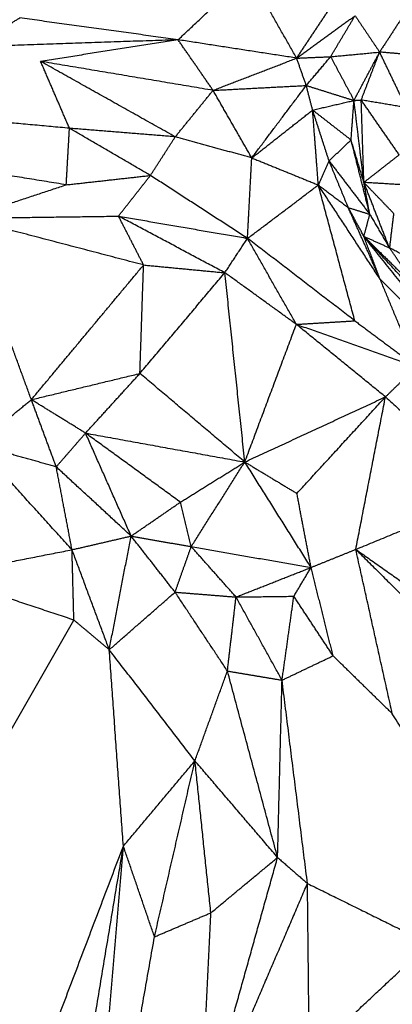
# Model space of a CAD drawing. Header units: millimetres. Extents: x 37.9 to 74.1, y 0 to 92.1.
# Tile 28 of 51: x 54.1 to 56, y 68.2 to 73.1. Entities that reach past the tile are written whole.
import ezdxf

# ---------------------------------------------------------------- set-up
doc = ezdxf.new("R2010")
doc.units = ezdxf.units.MM
doc.header["$MEASUREMENT"] = 0
doc.layers.add('Make2D$visible$lines', color=7, linetype='Continuous', true_color=0x000000)

msp = doc.modelspace()

# ---------------------------------------------------------------- linework, layer by layer
at = {"layer": 'Make2D$visible$lines'}
for points in [[(54.9248, 73.0233), (55.1016, 73.1894), (55.2785, 73.3555)], [(55.5192, 72.9313), (55.3989, 73.1434), (55.2785, 73.3555)], [(55.5192, 72.9313), (55.6048, 73.0595), (55.6904, 73.1878)], [(56.0974, 73.2105), (56.0163, 73.0861), (55.9351, 72.9617)], [(53.8973, 72.9881), (54.0141, 73.0606), (54.1309, 73.133)], [(54.9248, 73.0233), (54.5279, 73.0782), (54.1309, 73.133)], [(55.5192, 72.9313), (55.6657, 73.0378), (55.8122, 73.1442)], [(55.6895, 72.9385), (55.7509, 73.0414), (55.8122, 73.1442)], [(55.8122, 73.1442), (55.8737, 73.053), (55.9351, 72.9617)], [(54.9248, 73.0233), (54.411, 73.0057), (53.8973, 72.9881)], [(54.9248, 73.0233), (54.5803, 72.9691), (54.2359, 72.9148)], [(55.1003, 72.7697), (55.0126, 72.8965), (54.9248, 73.0233)], [(55.5192, 72.9313), (55.222, 72.9773), (54.9248, 73.0233)], [(55.5192, 72.9313), (55.6044, 72.9349), (55.6895, 72.9385)], [(55.5675, 72.7942), (55.6285, 72.8663), (55.6895, 72.9385)], [(55.6895, 72.9385), (55.8123, 72.9501), (55.9351, 72.9617)], [(55.6895, 72.9385), (55.7481, 72.8288), (55.8067, 72.7191)], [(55.8067, 72.7191), (55.8709, 72.8404), (55.9351, 72.9617)], [(55.8429, 72.7213), (55.889, 72.8415), (55.9351, 72.9617)], [(56.0689, 72.6834), (56.002, 72.8226), (55.9351, 72.9617)], [(56.2241, 72.9366), (56.0796, 72.9491), (55.9351, 72.9617)], [(55.1003, 72.7697), (54.6681, 72.8423), (54.2359, 72.9148)], [(54.9107, 72.5365), (54.5733, 72.7256), (54.2359, 72.9148)], [(54.3805, 72.5795), (54.3082, 72.7471), (54.2359, 72.9148)], [(55.1003, 72.7697), (55.3098, 72.8505), (55.5192, 72.9313)], [(55.5675, 72.7942), (55.5433, 72.8627), (55.5192, 72.9313)], [(55.1003, 72.7697), (55.3339, 72.782), (55.5675, 72.7942)], [(55.2944, 72.4309), (55.4309, 72.6125), (55.5675, 72.7942)], [(55.5994, 72.671), (55.5834, 72.7326), (55.5675, 72.7942)], [(55.5675, 72.7942), (55.6871, 72.7566), (55.8067, 72.7191)], [(54.9107, 72.5365), (55.0055, 72.6531), (55.1003, 72.7697)], [(55.2944, 72.4309), (55.1974, 72.6003), (55.1003, 72.7697)], [(55.5994, 72.671), (55.703, 72.6951), (55.8067, 72.7191)], [(55.7921, 72.5209), (55.7994, 72.62), (55.8067, 72.7191)], [(55.8067, 72.7191), (55.8248, 72.7202), (55.8429, 72.7213)], [(55.8563, 72.3078), (55.8315, 72.5134), (55.8067, 72.7191)], [(55.8563, 72.3078), (55.8496, 72.5145), (55.8429, 72.7213)], [(56.0334, 72.4464), (55.9381, 72.5838), (55.8429, 72.7213)], [(56.0689, 72.6834), (55.9559, 72.7023), (55.8429, 72.7213)], [(54.3805, 72.5795), (54.0099, 72.6134), (53.6392, 72.6473)], [(55.2944, 72.4309), (55.4469, 72.551), (55.5994, 72.671)], [(55.628, 72.2951), (55.6137, 72.4831), (55.5994, 72.671)], [(55.6816, 72.4163), (55.6405, 72.5437), (55.5994, 72.671)], [(55.5994, 72.671), (55.6958, 72.596), (55.7921, 72.5209)], [(54.3643, 72.2961), (54.3724, 72.4378), (54.3805, 72.5795)], [(54.7863, 72.343), (54.5834, 72.4612), (54.3805, 72.5795)], [(54.9107, 72.5365), (54.6456, 72.558), (54.3805, 72.5795)], [(54.7863, 72.343), (54.8485, 72.4397), (54.9107, 72.5365)], [(55.2944, 72.4309), (55.1026, 72.4837), (54.9107, 72.5365)], [(55.6816, 72.4163), (55.7369, 72.4686), (55.7921, 72.5209)], [(55.8563, 72.3078), (55.8242, 72.4143), (55.7921, 72.5209)], [(55.8858, 72.148), (55.839, 72.3344), (55.7921, 72.5209)], [(56.0334, 72.4464), (55.9448, 72.3771), (55.8563, 72.3078)], [(54.3643, 72.2961), (53.9701, 72.3598), (53.5759, 72.4235)], [(55.273, 72.0275), (55.2837, 72.2292), (55.2944, 72.4309)], [(55.2944, 72.4309), (55.4612, 72.363), (55.628, 72.2951)], [(55.628, 72.2951), (55.6548, 72.3557), (55.6816, 72.4163)], [(55.7782, 72.1817), (55.7299, 72.299), (55.6816, 72.4163)], [(55.6816, 72.4163), (55.7837, 72.2822), (55.8858, 72.148)], [(54.3643, 72.2961), (54.5753, 72.3195), (54.7863, 72.343)], [(54.6262, 72.1389), (54.7063, 72.2409), (54.7863, 72.343)], [(55.273, 72.0275), (55.0296, 72.1852), (54.7863, 72.343)], [(53.8566, 72.1283), (54.1104, 72.2122), (54.3643, 72.2961)], [(55.273, 72.0275), (55.4505, 72.1613), (55.628, 72.2951)], [(55.9377, 71.823), (55.7828, 72.059), (55.628, 72.2951)], [(55.628, 72.2951), (55.7031, 72.2384), (55.7782, 72.1817)], [(55.8108, 71.6139), (55.7194, 71.9545), (55.628, 72.2951)], [(55.8858, 72.148), (55.871, 72.2279), (55.8563, 72.3078)], [(56.0419, 72.2965), (55.9491, 72.3022), (55.8563, 72.3078)], [(56.0053, 72.1528), (55.9308, 72.2303), (55.8563, 72.3078)], [(55.9843, 71.9799), (55.9203, 72.1438), (55.8563, 72.3078)], [(55.9377, 71.823), (55.8579, 72.0023), (55.7782, 72.1817)], [(55.8565, 72.0374), (55.8174, 72.1095), (55.7782, 72.1817)], [(55.7782, 72.1817), (55.832, 72.1648), (55.8858, 72.148)], [(55.8565, 72.0374), (55.8712, 72.0927), (55.8858, 72.148)], [(55.8858, 72.148), (55.9351, 72.064), (55.9843, 71.9799)], [(56.0053, 72.1528), (55.9948, 72.0663), (55.9843, 71.9799)], [(53.8566, 72.1283), (54.2414, 72.1336), (54.6262, 72.1389)], [(54.7519, 71.8939), (54.3042, 72.0111), (53.8566, 72.1283)], [(54.1893, 71.2185), (54.023, 71.6734), (53.8566, 72.1283)], [(54.7519, 71.8939), (54.6891, 72.0164), (54.6262, 72.1389)], [(55.1595, 71.8551), (54.8928, 71.997), (54.6262, 72.1389)], [(54.6262, 72.1389), (54.9496, 72.0832), (55.273, 72.0275)], [(55.1595, 71.8551), (55.2162, 71.9413), (55.273, 72.0275)], [(55.5177, 71.5962), (55.3954, 71.8118), (55.273, 72.0275)], [(55.8108, 71.6139), (55.5419, 71.8207), (55.273, 72.0275)], [(55.9377, 71.823), (55.8971, 71.9302), (55.8565, 72.0374)], [(55.8565, 72.0374), (55.9204, 72.0087), (55.9843, 71.9799)], [(55.8565, 72.0374), (55.9953, 71.9001), (56.1341, 71.7627)], [(56.3699, 71.3922), (56.1132, 71.7148), (55.8565, 72.0374)], [(56.3513, 71.4999), (56.1039, 71.7686), (55.8565, 72.0374)], [(56.1341, 71.7627), (56.0592, 71.8713), (55.9843, 71.9799)], [(56.1621, 71.8875), (56.0732, 71.9337), (55.9843, 71.9799)], [(54.1893, 71.2185), (54.4706, 71.5562), (54.7519, 71.8939)], [(54.7336, 71.3499), (54.7427, 71.6219), (54.7519, 71.8939)], [(54.7336, 71.3499), (54.9465, 71.6025), (55.1595, 71.8551)], [(54.7519, 71.8939), (54.9557, 71.8745), (55.1595, 71.8551)], [(55.2595, 70.9057), (55.2095, 71.3804), (55.1595, 71.8551)], [(55.5177, 71.5962), (55.3386, 71.7257), (55.1595, 71.8551)], [(56.3699, 71.3922), (56.1538, 71.6076), (55.9377, 71.823)], [(56.1199, 71.3836), (56.0288, 71.6033), (55.9377, 71.823)], [(55.5177, 71.5962), (55.6643, 71.6051), (55.8108, 71.6139)], [(55.8108, 71.6139), (55.9653, 71.4988), (56.1199, 71.3836)], [(55.2595, 70.9057), (55.3886, 71.251), (55.5177, 71.5962)], [(55.5177, 71.5962), (55.8188, 71.4899), (56.1199, 71.3836)], [(55.9644, 71.2322), (55.7411, 71.4142), (55.5177, 71.5962)], [(55.9644, 71.2322), (56.0421, 71.3079), (56.1199, 71.3836)], [(54.1893, 71.2185), (54.4614, 71.2842), (54.7336, 71.3499)], [(54.461, 71.0507), (54.5973, 71.2003), (54.7336, 71.3499)], [(55.2595, 70.9057), (54.9965, 71.1278), (54.7336, 71.3499)], [(53.915, 70.9934), (54.0522, 71.1059), (54.1893, 71.2185)], [(54.461, 71.0507), (54.3252, 71.1346), (54.1893, 71.2185)], [(54.3141, 70.8814), (54.2517, 71.0499), (54.1893, 71.2185)], [(55.2595, 70.9057), (55.6119, 71.069), (55.9644, 71.2322)], [(55.5205, 70.7483), (55.7424, 70.9903), (55.9644, 71.2322)], [(55.8157, 70.4677), (55.89, 70.85), (55.9644, 71.2322)], [(55.9644, 71.2322), (56.2304, 70.9899), (56.4963, 70.7476)], [(54.3141, 70.8814), (54.3875, 70.966), (54.461, 71.0507)], [(54.6896, 70.5345), (54.5753, 70.7926), (54.461, 71.0507)], [(54.461, 71.0507), (54.8602, 70.9782), (55.2595, 70.9057)], [(54.9365, 70.7044), (54.6988, 70.8776), (54.461, 71.0507)], [(54.3141, 70.8814), (54.1145, 70.9374), (53.915, 70.9934)], [(54.3933, 70.4659), (54.1542, 70.7297), (53.915, 70.9934)], [(54.6896, 70.5345), (54.5018, 70.7079), (54.3141, 70.8814)], [(54.3933, 70.4659), (54.3537, 70.6736), (54.3141, 70.8814)], [(54.9365, 70.7044), (55.098, 70.8051), (55.2595, 70.9057)], [(54.9908, 70.4814), (55.1251, 70.6936), (55.2595, 70.9057)], [(55.2595, 70.9057), (55.39, 70.827), (55.5205, 70.7483)], [(55.5916, 70.3771), (55.4255, 70.6414), (55.2595, 70.9057)], [(55.5916, 70.3771), (55.556, 70.5627), (55.5205, 70.7483)], [(55.8157, 70.4677), (56.156, 70.6077), (56.4963, 70.7476)], [(54.6896, 70.5345), (54.8131, 70.6194), (54.9365, 70.7044)], [(54.9908, 70.4814), (54.9637, 70.5929), (54.9365, 70.7044)], [(54.3933, 70.4659), (54.5414, 70.5002), (54.6896, 70.5345)], [(54.5799, 69.9644), (54.6347, 70.2494), (54.6896, 70.5345)], [(54.9098, 70.2532), (54.7997, 70.3939), (54.6896, 70.5345)], [(54.6896, 70.5345), (54.8402, 70.5079), (54.9908, 70.4814)], [(53.7325, 70.3361), (54.0629, 70.401), (54.3933, 70.4659)], [(54.5799, 69.9644), (54.4866, 70.2151), (54.3933, 70.4659)], [(54.4026, 70.1131), (54.398, 70.2895), (54.3933, 70.4659)], [(54.9098, 70.2532), (54.9503, 70.3673), (54.9908, 70.4814)], [(55.2154, 70.2287), (55.1031, 70.355), (54.9908, 70.4814)], [(54.9908, 70.4814), (55.2912, 70.4292), (55.5916, 70.3771)], [(55.5916, 70.3771), (55.7036, 70.4224), (55.8157, 70.4677)], [(55.8157, 70.4677), (56.3216, 70.1102), (56.8275, 69.7528)], [(55.8157, 70.4677), (56.3024, 69.9838), (56.789, 69.4999)], [(55.9987, 69.6435), (55.9072, 70.0556), (55.8157, 70.4677)], [(55.2154, 70.2287), (55.4035, 70.3029), (55.5916, 70.3771)], [(55.5052, 70.2326), (55.5484, 70.3048), (55.5916, 70.3771)], [(55.7019, 69.9338), (55.6468, 70.1554), (55.5916, 70.3771)], [(54.4026, 70.1131), (54.0676, 70.2246), (53.7325, 70.3361)], [(54.5799, 69.9644), (54.7448, 70.1088), (54.9098, 70.2532)], [(54.9098, 70.2532), (55.0626, 70.2409), (55.2154, 70.2287)], [(55.1723, 69.8576), (55.0411, 70.0554), (54.9098, 70.2532)], [(55.1723, 69.8576), (55.1939, 70.0431), (55.2154, 70.2287)], [(55.2154, 70.2287), (55.3603, 70.2306), (55.5052, 70.2326)], [(55.4461, 69.8118), (55.3308, 70.0202), (55.2154, 70.2287)], [(55.4461, 69.8118), (55.4757, 70.0222), (55.5052, 70.2326)], [(55.7019, 69.9338), (55.6036, 70.0832), (55.5052, 70.2326)], [(53.9749, 69.3636), (54.1888, 69.7384), (54.4026, 70.1131)], [(54.5799, 69.9644), (54.4912, 70.0388), (54.4026, 70.1131)], [(54.6507, 68.9794), (54.6153, 69.4719), (54.5799, 69.9644)], [(55.0094, 69.4072), (54.7946, 69.6858), (54.5799, 69.9644)], [(55.4461, 69.8118), (55.574, 69.8728), (55.7019, 69.9338)], [(55.7019, 69.9338), (55.8503, 69.7886), (55.9987, 69.6435)], [(55.0094, 69.4072), (55.0909, 69.6324), (55.1723, 69.8576)], [(55.4237, 68.9227), (55.298, 69.3901), (55.1723, 69.8576)], [(55.1723, 69.8576), (55.3092, 69.8347), (55.4461, 69.8118)], [(55.4237, 68.9227), (55.4349, 69.3672), (55.4461, 69.8118)], [(55.5735, 68.7921), (55.5098, 69.302), (55.4461, 69.8118)], [(56.4115, 68.9708), (56.2051, 69.3071), (55.9987, 69.6435)], [(54.6507, 68.9794), (54.8301, 69.1933), (55.0094, 69.4072)], [(54.8066, 68.5247), (54.908, 68.966), (55.0094, 69.4072)], [(55.0893, 68.6449), (55.0494, 69.026), (55.0094, 69.4072)], [(55.4237, 68.9227), (55.2166, 69.1649), (55.0094, 69.4072)], [(53.8191, 66.7878), (54.2349, 67.8836), (54.6507, 68.9794)], [(53.9303, 64.6503), (54.2905, 66.8149), (54.6507, 68.9794)], [(54.4409, 66.4485), (54.5458, 67.714), (54.6507, 68.9794)], [(54.8066, 68.5247), (54.7287, 68.752), (54.6507, 68.9794)], [(55.0363, 67.5404), (55.23, 68.2315), (55.4237, 68.9227)], [(55.0893, 68.6449), (55.2565, 68.7838), (55.4237, 68.9227)], [(55.4237, 68.9227), (55.4986, 68.8574), (55.5735, 68.7921)], [(55.0363, 67.5404), (55.3049, 68.1662), (55.5735, 68.7921)], [(55.5867, 67.567), (55.5801, 68.1795), (55.5735, 68.7921)], [(55.5735, 68.7921), (55.8783, 68.6414), (56.1831, 68.4907)], [(54.8066, 68.5247), (54.948, 68.5848), (55.0893, 68.6449)], [(55.0363, 67.5404), (55.0628, 68.0926), (55.0893, 68.6449)], [(54.4409, 66.4485), (54.6237, 67.4866), (54.8066, 68.5247)], [(55.7126, 68.0506), (55.9479, 68.2707), (56.1831, 68.4907)]]:
    msp.add_open_spline(points, degree=2, dxfattribs=at)

doc.saveas('drawing.dxf')
